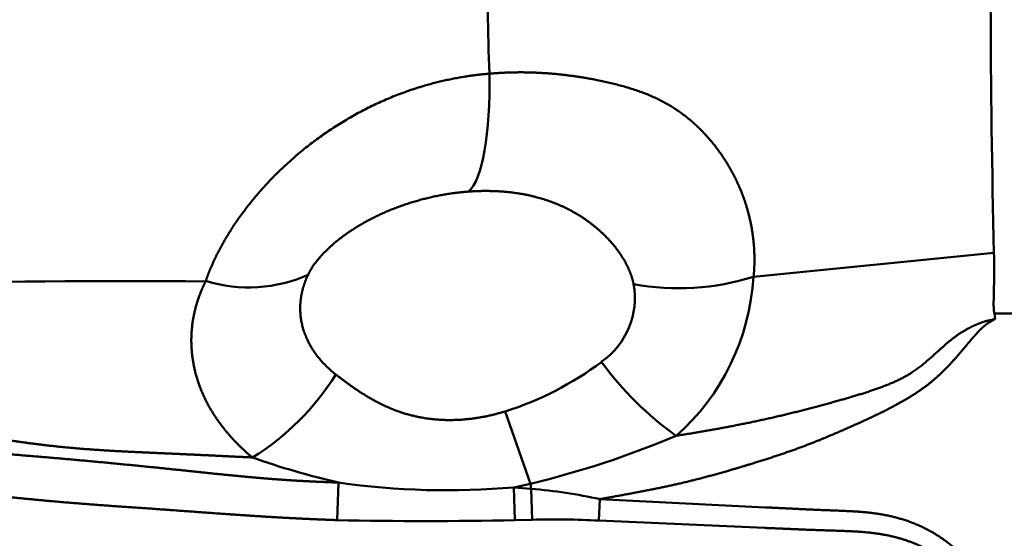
# Model space of a CAD drawing. Header units: inches. Extents: x -1.03 to 0.94, y -1.7 to 1.17.
# Tile 7 of 23: x -0.0741 to -0.009, y -0.0367 to -0.0024. Entities that reach past the tile are written whole.
import ezdxf

# ---------------------------------------------------------------- set-up
doc = ezdxf.new("R2010")
doc.units = ezdxf.units.IN
doc.header["$LTSCALE"] = 0.03937
doc.header["$MEASUREMENT"] = 0
doc.header["$PDMODE"] = 1
doc.layers.get('DEFPOINTS').update_dxf_attribs({"linetype": 'CONTINUOUS', "lineweight": 25})
doc.layers.add('1', color=4, linetype='CONTINUOUS', lineweight=50)
doc.layers.add('2', color=7, linetype='CONTINUOUS', lineweight=25)
doc.styles.add('INCH_STANDARD', font='Monos.ttf')
doc.dimstyles.new('INCH_STANDARD', dxfattribs={"dimtxt": 0.137795, "dimasz": 0.1, "dimexe": 0.06, "dimexo": 0.06, "dimgap": 0.024, "dimtad": 1, "dimdec": 3, "dimzin": 4, "dimdsep": 46, "dimtxsty": 'INCH_STANDARD', "dimcen": 0, "dimclrd": 256, "dimclre": 256, "dimclrt": 256, "dimadec": 1, "dimazin": 0, "dimtfac": 1, "dimtdec": 3, "dimtmove": 0, "dimatfit": 3, "dimfxl": 1, "dimtolj": 1, "dimlwd": -1, "dimlwe": -1, "dimarcsym": 0})

# ---------------------------------------------------------------- blocks, each defined once
blk = doc.blocks.new('*D2')
at = {"layer": '2'}
for p, q in [((0.1746386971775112, 0.1588191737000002), (0.1746386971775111, 0.2588191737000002)), ((0.0397546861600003, 0.0588191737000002), (0.2346386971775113, 0.0588191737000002)), ((0.1746386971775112, 0.0588191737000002), (0.1746386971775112, -0.0589232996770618)), ((0.0402962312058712, -0.0589232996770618), (0.2346386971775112, -0.0589232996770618)), ((0.1746386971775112, -0.1589232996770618), (0.1746386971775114, -0.8192728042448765))]:
    blk.add_line(p, q, dxfattribs=at)
for points in [[(0.1579720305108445, 0.1588191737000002), (0.1913053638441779, 0.1588191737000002), (0.1746386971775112, 0.0588191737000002)], [(0.1579720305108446, -0.1589232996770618), (0.1913053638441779, -0.1589232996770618), (0.1746386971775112, -0.0589232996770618)]]:
    blk.add_solid(points, dxfattribs=at)
at = {"layer": 'DEFPOINTS', "color": 0}
for p in [(-0.0202453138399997, 0.0588191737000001), (-0.0197037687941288, -0.0589232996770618), (0.1746386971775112, -0.0589232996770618)]:
    blk.add_point(p, dxfattribs=at)
at = {"layer": '2', "insert": (0.0793203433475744, -0.539098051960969), "char_height": 0.137795, "attachment_point": 5, "rotation": 90, "style": 'INCH_STANDARD'}
blk.add_mtext('\\A1;.118"', dxfattribs=at)

msp = doc.modelspace()

# ---------------------------------------------------------------- linework, layer by layer
at = {"layer": '1', "ltscale": 0.010136}
msp.add_line((-0.0097094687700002, -0.0178561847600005), (-0.0255931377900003, -0.0194377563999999), dxfattribs=at)
at = {"layer": '1', "ltscale": 0.000827}
msp.add_line((-0.0083664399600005, -0.0218444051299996), (-0.0096691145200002, -0.0218560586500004), dxfattribs=at)
at = {"layer": '1', "ltscale": 0.000225}
msp.add_line((-0.0096691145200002, -0.0218560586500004), (-0.0096194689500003, -0.02220723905), dxfattribs=at)
at = {"layer": '1', "ltscale": 0.003217}
msp.add_line((-0.0403311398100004, -0.0331025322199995), (-0.0420000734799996, -0.0283189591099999), dxfattribs=at)
at = {"layer": '1', "ltscale": 0.001576}
msp.add_line((-0.0531217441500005, -0.0355003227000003), (-0.0530194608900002, -0.0330200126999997), dxfattribs=at)
at = {"layer": '1', "ltscale": 0.000721}
msp.add_line((-0.0414414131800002, -0.0333391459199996), (-0.0403311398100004, -0.0331025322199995), dxfattribs=at)
at = {"layer": '1', "ltscale": 0.000212}
msp.add_line((-0.0402835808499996, -0.0334322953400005), (-0.0403311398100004, -0.0331024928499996), dxfattribs=at)
at = {"layer": '1', "ltscale": 0.000738}
msp.add_line((-0.0402835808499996, -0.0334322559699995), (-0.0414414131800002, -0.0333391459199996), dxfattribs=at)
at = {"layer": '1', "ltscale": 0.001376}
msp.add_line((-0.0413719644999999, -0.0355045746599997), (-0.0414414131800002, -0.0333391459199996), dxfattribs=at)
at = {"layer": '1', "ltscale": 0.001298}
msp.add_line((-0.0402175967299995, -0.03547520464), (-0.0402835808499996, -0.0334322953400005), dxfattribs=at)
at = {"layer": '1', "ltscale": 0.000899}
msp.add_line((-0.0358099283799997, -0.0355315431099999), (-0.0357427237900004, -0.0341170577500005), dxfattribs=at)
at = {"layer": '1', "ltscale": 0.006945}
msp.add_line((-0.0357427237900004, -0.0341170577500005), (-0.0248192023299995, -0.0346582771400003), dxfattribs=at)
at = {"layer": '1', "ltscale": 0.000733}
msp.add_line((-0.0402175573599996, -0.03547520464), (-0.0413719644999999, -0.0355045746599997), dxfattribs=at)
at = {"layer": '1', "ltscale": 0.006946}
msp.add_line((-0.0358099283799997, -0.0355315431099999), (-0.0248825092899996, -0.0360169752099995), dxfattribs=at)
at = {"layer": '1'}
for centre, radius, start, end in [((0.7614648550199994, 0.0005425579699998), 0.77139463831, 178.9303009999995, 181.3667070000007), ((0.1864176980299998, 0.0022972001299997), 0.22961749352, 177.9480279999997, 182.0742409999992), ((-0.0589505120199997, -0.0106074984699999), 0.00952521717, 252.6363980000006, 294.5484809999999), ((-0.0305393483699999, -0.0037762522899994), 0.0164149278, 259.5035450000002, 287.5271439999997), ((-0.0408144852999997, -0.0185369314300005), 0.01523752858, 311.5482010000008, 356.6132169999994), ((-0.0674279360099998, -0.7097238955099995), 0.6900109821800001, 89.5329070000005, 93.06363700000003), ((-0.0385868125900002, -0.0208260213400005), 0.00514435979, 304.7088570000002, 10.34292500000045), ((-0.0484459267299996, -0.0079573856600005), 0.02135956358, 287.5661630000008, 306.7941690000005), ((-0.0175394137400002, -0.0116841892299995), 0.02251349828, 216.4502949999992, 234.1593229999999), ((-0.0676756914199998, -0.0168807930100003), 0.01703803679, 301.7368480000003, 328.1277250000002), ((-0.05499134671, 0.0275949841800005), 0.06244015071, 283.5785459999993, 292.8779929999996), ((-0.0412942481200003, 0.0177900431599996), 0.05214796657, 250.4825560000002, 257.0055679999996), ((-0.0458502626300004, 0.0169664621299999), 0.05049891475, 261.8381579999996, 275.0086759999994), ((-0.0433128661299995, -0.0690684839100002), 0.03576335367, 77.77908100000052, 85.14123300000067), ((-0.0473176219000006, 0.2279345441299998), 0.26350356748, 268.7378390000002, 271.2929180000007), ((-0.0387498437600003, -0.09383835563), 0.05838126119, 87.1135140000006, 91.44058199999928)]:
    msp.add_arc(centre, radius, start, end, dxfattribs=at)
msp.add_ellipse((-0.0454801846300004, -0.0043816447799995), major_axis=(0.0006399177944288, -0.0096046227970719), ratio=0.244875, start_param=0.1803697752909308, end_param=1.383753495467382, dxfattribs=at)
for points, knots in [([(-0.0618027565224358, -0.0197293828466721), (-0.0616697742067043, -0.0193437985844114), (-0.0615229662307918, -0.0189533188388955), (-0.0613511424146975, -0.0185670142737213), (-0.0600055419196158, -0.0157268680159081), (-0.0578460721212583, -0.012955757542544), (-0.0555803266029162, -0.0108533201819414), (-0.0521817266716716, -0.008578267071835), (-0.0484530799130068, -0.007128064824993), (-0.0474943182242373, -0.0068167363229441), (-0.0460362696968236, -0.006434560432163), (-0.0445537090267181, -0.0061810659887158), (-0.04405652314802, -0.0061111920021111), (-0.0435527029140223, -0.0060548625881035), (-0.0430502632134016, -0.0060137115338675)], [0, 0, 0, 0, 0, 0, 0.1042326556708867, 0.1042326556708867, 0.1042326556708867, 0.763008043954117, 0.763008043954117, 0.763008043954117, 0.9844161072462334, 0.9844161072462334, 0.9844161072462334, 1.096239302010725, 1.096239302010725, 1.096239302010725, 1.096239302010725, 1.096239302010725, 1.096239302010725]), ([(-0.0430502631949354, -0.0060137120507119), (-0.0429844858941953, -0.0060082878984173), (-0.0429168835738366, -0.0060028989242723), (-0.0428421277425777, -0.0059971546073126), (-0.0427095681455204, -0.0059873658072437), (-0.0425800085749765, -0.0059785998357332), (-0.042513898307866, -0.0059743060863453), (-0.0405202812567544, -0.0058513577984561), (-0.0385237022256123, -0.0059203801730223), (-0.0363422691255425, -0.0062690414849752), (-0.0332831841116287, -0.0068915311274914), (-0.0306527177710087, -0.0083048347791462), (-0.0298200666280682, -0.0089572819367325), (-0.0279751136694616, -0.0107207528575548), (-0.0266629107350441, -0.0128922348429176), (-0.0260808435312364, -0.0142849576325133), (-0.0256142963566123, -0.016182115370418), (-0.0255283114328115, -0.0180900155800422), (-0.0255231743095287, -0.0185398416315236), (-0.0255510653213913, -0.0189923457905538), (-0.0255930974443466, -0.0194377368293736)], [0, 0, 0, 0, 0, 0, 0.0145175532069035, 0.0145175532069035, 0.0145175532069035, 0.0290351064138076, 0.0290351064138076, 0.0290351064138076, 0.4565945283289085, 0.4565945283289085, 0.4565945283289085, 0.6884190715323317, 0.6884190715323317, 0.6884190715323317, 1.03121443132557, 1.03121443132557, 1.03121443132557, 1.137865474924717, 1.137865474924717, 1.137865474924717, 1.137865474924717, 1.137865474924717, 1.137865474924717]), ([(-0.0550069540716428, -0.0192414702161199), (-0.054933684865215, -0.0190938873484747), (-0.054852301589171, -0.0189499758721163), (-0.0547567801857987, -0.0187969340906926), (-0.0538043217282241, -0.017417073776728), (-0.0520750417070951, -0.0160424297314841), (-0.0501630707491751, -0.015027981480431), (-0.0477414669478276, -0.0142252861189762), (-0.0452728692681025, -0.0138825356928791), (-0.0449839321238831, -0.0138490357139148), (-0.0447094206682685, -0.0138227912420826), (-0.0444287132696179, -0.01380235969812)], [0, 0, 0, 0, 0, 0, 0.0927918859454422, 0.0927918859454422, 0.0927918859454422, 0.8588290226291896, 0.8588290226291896, 0.8588290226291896, 0.9576293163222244, 0.9576293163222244, 0.9576293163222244, 0.9576293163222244, 0.9576293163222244, 0.9576293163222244]), ([(-0.044428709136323, -0.0138023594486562), (-0.0443932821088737, -0.0137997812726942), (-0.0443566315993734, -0.0137972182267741), (-0.0443140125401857, -0.0137943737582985), (-0.0442417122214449, -0.0137897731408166), (-0.0441702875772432, -0.0137856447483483), (-0.0441337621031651, -0.0137836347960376), (-0.0438794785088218, -0.0137704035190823), (-0.0436192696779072, -0.0137621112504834), (-0.043394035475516, -0.0137590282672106), (-0.0422568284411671, -0.0137645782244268), (-0.0411192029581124, -0.0138779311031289), (-0.0402877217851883, -0.0140372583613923), (-0.0389356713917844, -0.0144181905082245), (-0.0376152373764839, -0.0150593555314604), (-0.037094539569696, -0.0153616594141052), (-0.03588693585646, -0.0161893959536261), (-0.0349127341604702, -0.0171678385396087), (-0.0344298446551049, -0.0177864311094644), (-0.0340036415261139, -0.0185044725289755), (-0.0337330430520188, -0.0191860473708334), (-0.0336988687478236, -0.019278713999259), (-0.0336364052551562, -0.019462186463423), (-0.0335857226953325, -0.0196413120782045), (-0.033562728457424, -0.0197326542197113), (-0.0335437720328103, -0.0198169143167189), (-0.0335271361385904, -0.0199026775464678)], [0, 0, 0, 0, 0, 0, 0.0126788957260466, 0.0126788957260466, 0.0126788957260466, 0.0253577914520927, 0.0253577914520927, 0.0253577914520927, 0.1014269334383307, 0.1014269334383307, 0.1014269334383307, 0.4074503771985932, 0.4074503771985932, 0.4074503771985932, 0.6116037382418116, 0.6116037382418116, 0.6116037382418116, 0.9132488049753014, 0.9132488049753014, 0.9132488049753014, 0.9611686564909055, 0.9611686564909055, 0.9611686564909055, 1.009088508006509, 1.009088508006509, 1.009088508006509, 1.009088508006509, 1.009088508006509, 1.009088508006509]), ([(-0.009669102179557, -0.0218560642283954), (-0.0096958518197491, -0.0217811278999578), (-0.0097223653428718, -0.0217060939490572), (-0.0097165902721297, -0.0216209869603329), (-0.0097484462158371, -0.0211424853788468), (-0.0097118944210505, -0.0206581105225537), (-0.009712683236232, -0.0202591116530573), (-0.0096947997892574, -0.0195378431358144), (-0.0096906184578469, -0.0188163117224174), (-0.0096925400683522, -0.0184960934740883), (-0.0096985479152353, -0.018176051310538), (-0.0097094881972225, -0.0178561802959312)], [0, 0, 0, 0, 0, 0, 0.0222847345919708, 0.0222847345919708, 0.0222847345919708, 0.1335959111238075, 0.1335959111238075, 0.1335959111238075, 0.2224059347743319, 0.2224059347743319, 0.2224059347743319, 0.2224059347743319, 0.2224059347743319, 0.2224059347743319]), ([(-0.0532035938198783, -0.0258791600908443), (-0.054009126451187, -0.0252519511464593), (-0.054669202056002, -0.0245201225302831), (-0.0551567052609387, -0.0237036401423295), (-0.0555797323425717, -0.022439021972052), (-0.0555674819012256, -0.021146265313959), (-0.0555160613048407, -0.0207183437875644), (-0.0553860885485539, -0.0201596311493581), (-0.0551827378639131, -0.01962578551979), (-0.0551274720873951, -0.0194942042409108), (-0.0550694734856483, -0.0193673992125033), (-0.0550069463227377, -0.019241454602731)], [0, 0, 0, 0, 0, 0, 0.379169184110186, 0.379169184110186, 0.379169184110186, 0.566862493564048, 0.566862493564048, 0.566862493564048, 0.6284453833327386, 0.6284453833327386, 0.6284453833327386, 0.6284453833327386, 0.6284453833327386, 0.6284453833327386]), ([(-0.0587175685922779, -0.0313643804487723), (-0.0598485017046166, -0.0304248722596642), (-0.0608220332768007, -0.0293657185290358), (-0.0616370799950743, -0.0281785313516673), (-0.0626105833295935, -0.0259979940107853), (-0.0628356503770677, -0.0237320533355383), (-0.0627890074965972, -0.0227299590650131), (-0.0625508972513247, -0.0215355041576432), (-0.0621062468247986, -0.0203873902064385), (-0.0620110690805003, -0.0201676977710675), (-0.0619111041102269, -0.0199471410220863), (-0.0618027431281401, -0.0197293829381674)], [0, 0, 0, 0, 0, 0, 0.3464741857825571, 0.3464741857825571, 0.3464741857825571, 0.6166899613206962, 0.6166899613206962, 0.6166899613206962, 0.6816621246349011, 0.6816621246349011, 0.6816621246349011, 0.6816621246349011, 0.6816621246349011, 0.6816621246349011]), ([(-0.104305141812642, -0.0207082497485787), (-0.1034898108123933, -0.0211551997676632), (-0.1026715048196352, -0.0215839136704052), (-0.101848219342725, -0.0219975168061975), (-0.1001929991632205, -0.0227956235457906), (-0.0985136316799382, -0.023544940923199), (-0.0976657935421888, -0.0239109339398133), (-0.095447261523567, -0.0248330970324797), (-0.0931898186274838, -0.0256677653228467), (-0.0917627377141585, -0.0261576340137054), (-0.0902115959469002, -0.0266598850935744), (-0.088655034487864, -0.0271170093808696), (-0.0885546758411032, -0.0271462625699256), (-0.0863302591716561, -0.0277902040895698), (-0.083994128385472, -0.0283808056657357), (-0.0823089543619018, -0.0287965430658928), (-0.0782316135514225, -0.02968946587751), (-0.074141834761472, -0.0303622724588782), (-0.0722565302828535, -0.0306143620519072), (-0.0694339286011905, -0.0308597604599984), (-0.0665388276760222, -0.0310036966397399), (-0.065568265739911, -0.0310453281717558), (-0.0636113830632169, -0.0311295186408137), (-0.061659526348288, -0.0312210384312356), (-0.0606809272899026, -0.0312686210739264), (-0.0597006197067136, -0.0313165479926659), (-0.0587175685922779, -0.0313643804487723)], [0, 0, 0, 0, 0, 0, 0.2475649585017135, 0.2475649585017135, 0.2475649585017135, 0.494442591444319, 0.494442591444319, 0.494442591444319, 0.8958248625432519, 0.8958248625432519, 0.8958248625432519, 0.9267709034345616, 0.9267709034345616, 0.9267709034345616, 1.511128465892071, 1.511128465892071, 1.511128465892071, 2.009104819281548, 2.009104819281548, 2.009104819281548, 2.258550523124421, 2.258550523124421, 2.258550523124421, 2.509628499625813, 2.509628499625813, 2.509628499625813, 2.509628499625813, 2.509628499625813, 2.509628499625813]), ([(-0.0357427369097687, -0.0341170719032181), (-0.0345694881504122, -0.03390016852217), (-0.0333824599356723, -0.0336884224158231), (-0.0321845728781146, -0.0334684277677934), (-0.0298545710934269, -0.0329689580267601), (-0.0275754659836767, -0.0323431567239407), (-0.0261802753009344, -0.0319285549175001), (-0.0238973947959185, -0.0312262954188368), (-0.0216613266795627, -0.0304137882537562), (-0.0208291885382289, -0.0300537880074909), (-0.018708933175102, -0.0291482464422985), (-0.0166013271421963, -0.0281476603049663), (-0.0153825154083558, -0.0275388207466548), (-0.013920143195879, -0.0265358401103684), (-0.0126986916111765, -0.0253178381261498), (-0.0123061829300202, -0.0248839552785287), (-0.0117539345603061, -0.0242307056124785), (-0.0112208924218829, -0.0235952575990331), (-0.0110483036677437, -0.0233926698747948), (-0.0107874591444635, -0.0230974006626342), (-0.0105076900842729, -0.0228223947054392), (-0.0104114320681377, -0.022733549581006), (-0.0102615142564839, -0.0226054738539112), (-0.0100995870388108, -0.0224910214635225), (-0.010043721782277, -0.0224503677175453), (-0.0099305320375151, -0.0223935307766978), (-0.009807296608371, -0.0223293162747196), (-0.0097424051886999, -0.0222800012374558), (-0.0096808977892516, -0.0222435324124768), (-0.0096194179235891, -0.0222071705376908)], [0, 0, 0, 0, 0, 0, 0.3064557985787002, 0.3064557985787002, 0.3064557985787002, 0.5963508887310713, 0.5963508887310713, 0.5963508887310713, 0.9172665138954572, 0.9172665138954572, 0.9172665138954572, 1.208856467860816, 1.208856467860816, 1.208856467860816, 1.362307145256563, 1.362307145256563, 1.362307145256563, 1.436033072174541, 1.436033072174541, 1.436033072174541, 1.472932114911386, 1.472932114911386, 1.472932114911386, 1.491387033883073, 1.491387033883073, 1.491387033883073, 1.509841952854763, 1.509841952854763, 1.509841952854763, 1.509841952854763, 1.509841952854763, 1.509841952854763]), ([(-0.0307180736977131, -0.0299295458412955), (-0.0293684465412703, -0.0297314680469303), (-0.0280326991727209, -0.0294940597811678), (-0.0266698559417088, -0.0292352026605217), (-0.0239949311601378, -0.0286878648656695), (-0.0213537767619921, -0.0279972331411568), (-0.0200219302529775, -0.0276253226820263), (-0.0177757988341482, -0.0270259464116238), (-0.0156847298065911, -0.0261436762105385), (-0.015039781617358, -0.0257976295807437), (-0.0140279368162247, -0.0249193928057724), (-0.0130044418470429, -0.0239769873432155), (-0.0126613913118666, -0.0236735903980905), (-0.0120375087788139, -0.0231917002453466), (-0.0113307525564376, -0.0227904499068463), (-0.0110289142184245, -0.0226461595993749), (-0.010645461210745, -0.0224814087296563), (-0.0102505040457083, -0.0223626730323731), (-0.0101713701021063, -0.0223413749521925), (-0.0100123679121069, -0.0223032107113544), (-0.0098499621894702, -0.022284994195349), (-0.0097761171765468, -0.0222479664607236), (-0.009697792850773, -0.0222275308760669), (-0.0096194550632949, -0.0222072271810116)], [0, 0, 0, 0, 0, 0, 0.3660729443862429, 0.3660729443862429, 0.3660729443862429, 0.7321694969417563, 0.7321694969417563, 0.7321694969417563, 0.9857870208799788, 0.9857870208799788, 0.9857870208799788, 1.107442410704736, 1.107442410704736, 1.107442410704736, 1.190247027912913, 1.190247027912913, 1.190247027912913, 1.210794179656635, 1.210794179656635, 1.210794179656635, 1.23134133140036, 1.23134133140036, 1.23134133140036, 1.23134133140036, 1.23134133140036, 1.23134133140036]), ([(-0.0532035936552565, -0.0258791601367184), (-0.0526495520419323, -0.0263105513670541), (-0.0520851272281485, -0.0267324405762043), (-0.0514955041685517, -0.027135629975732), (-0.0495826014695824, -0.028277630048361), (-0.0474205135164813, -0.0289476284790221), (-0.0458177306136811, -0.0290652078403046), (-0.0440440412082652, -0.0288843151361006), (-0.0423526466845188, -0.0284238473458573), (-0.0422227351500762, -0.0283867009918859), (-0.0421097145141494, -0.0283529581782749), (-0.0420000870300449, -0.0283189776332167)], [0, 0, 0, 0, 0, 0, 0.2909200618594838, 0.2909200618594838, 0.2909200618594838, 0.9290513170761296, 0.9290513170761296, 0.9290513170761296, 0.9780465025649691, 0.9780465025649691, 0.9780465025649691, 0.9780465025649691, 0.9780465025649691, 0.9780465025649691]), ([(-0.0248192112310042, -0.0346582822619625), (-0.0240027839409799, -0.0346975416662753), (-0.0231858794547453, -0.0347379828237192), (-0.0223646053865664, -0.0347821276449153), (-0.0207466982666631, -0.0348532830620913), (-0.0191341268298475, -0.0349093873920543), (-0.0183620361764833, -0.0349356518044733), (-0.0162144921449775, -0.035184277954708), (-0.0141400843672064, -0.0359443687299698), (-0.0129031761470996, -0.0366759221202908), (-0.0110737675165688, -0.0383739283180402), (-0.0098903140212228, -0.0405127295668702), (-0.009539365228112, -0.0415900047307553), (-0.0092854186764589, -0.0432375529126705), (-0.0094014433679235, -0.0448829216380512), (-0.009479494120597, -0.0454284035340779), (-0.0097004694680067, -0.0464418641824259), (-0.0100533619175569, -0.0474147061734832), (-0.01024819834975, -0.0478635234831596), (-0.010683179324, -0.0487266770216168), (-0.0111533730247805, -0.0495457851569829), (-0.0113850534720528, -0.0499535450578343), (-0.0120723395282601, -0.0511572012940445), (-0.0127993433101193, -0.0523491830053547), (-0.0133893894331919, -0.0532333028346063), (-0.0144704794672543, -0.0547985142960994), (-0.015736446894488, -0.0562397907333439), (-0.0165405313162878, -0.057017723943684), (-0.0177108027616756, -0.0577972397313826), (-0.0190252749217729, -0.0581773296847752), (-0.0193910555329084, -0.0582482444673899), (-0.020117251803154, -0.0583354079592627), (-0.0208432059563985, -0.0583550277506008), (-0.0212047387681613, -0.0583564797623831), (-0.0225356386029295, -0.0583451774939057), (-0.0238803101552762, -0.0582809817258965), (-0.0248498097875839, -0.0582318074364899), (-0.0267897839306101, -0.0581311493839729), (-0.0287283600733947, -0.0580381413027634), (-0.029697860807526, -0.0579959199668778), (-0.0333319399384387, -0.0578486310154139), (-0.0369636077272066, -0.0577120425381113), (-0.0406962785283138, -0.0575009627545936), (-0.0453900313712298, -0.0572824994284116), (-0.0500733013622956, -0.0570849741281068), (-0.0521136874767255, -0.0569980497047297), (-0.0543821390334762, -0.0568711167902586), (-0.0566417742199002, -0.0567461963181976), (-0.0568679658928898, -0.0567337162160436), (-0.0573103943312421, -0.0567096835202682), (-0.0577985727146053, -0.0566835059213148), (-0.0580255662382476, -0.0566712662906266), (-0.0593780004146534, -0.0565967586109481), (-0.0607250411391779, -0.0565122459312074), (-0.0618407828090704, -0.0564277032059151), (-0.0633995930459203, -0.0563261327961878), (-0.0649643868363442, -0.056250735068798), (-0.065408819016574, -0.056231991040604), (-0.066304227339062, -0.0561958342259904), (-0.0672109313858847, -0.0561636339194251), (-0.0676425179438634, -0.0561507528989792), (-0.0685699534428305, -0.0561292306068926), (-0.0694641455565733, -0.0561158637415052), (-0.069917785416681, -0.0561084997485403), (-0.071955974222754, -0.0560635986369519), (-0.0739984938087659, -0.0559576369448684), (-0.0755789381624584, -0.0558145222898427), (-0.0773841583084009, -0.0557048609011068), (-0.079191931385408, -0.055620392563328), (-0.0794042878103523, -0.0556107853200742), (-0.0798868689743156, -0.0555892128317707), (-0.0803045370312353, -0.0555705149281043), (-0.0803452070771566, -0.0555686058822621), (-0.0807711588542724, -0.0555486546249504), (-0.0812478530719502, -0.0555260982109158), (-0.0814632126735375, -0.0555158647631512), (-0.0830521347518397, -0.0554412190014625), (-0.0846406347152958, -0.0553730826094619), (-0.0860047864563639, -0.0553284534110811), (-0.0875966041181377, -0.0552609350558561), (-0.0891875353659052, -0.0551816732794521), (-0.0894015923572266, -0.0551708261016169), (-0.0898895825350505, -0.0551456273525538), (-0.0902943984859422, -0.0551244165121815), (-0.0904531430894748, -0.0551161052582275), (-0.0918165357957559, -0.0550440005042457), (-0.0931802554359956, -0.0549674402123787), (-0.0943159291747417, -0.0548979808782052), (-0.0956781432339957, -0.0548148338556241), (-0.0970399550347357, -0.0547490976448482), (-0.0972704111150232, -0.0547386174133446), (-0.0977172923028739, -0.0547194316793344), (-0.0981784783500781, -0.0547030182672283), (-0.0984706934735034, -0.0546938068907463), (-0.0989245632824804, -0.0546824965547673), (-0.099379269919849, -0.0546741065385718), (-0.0996067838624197, -0.0546701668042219), (-0.1010490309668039, -0.054644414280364), (-0.1024947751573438, -0.0546038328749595), (-0.1037092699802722, -0.0545230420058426), (-0.1061316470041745, -0.0543571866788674), (-0.1085519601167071, -0.0542658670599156), (-0.1097600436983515, -0.0542598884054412), (-0.111861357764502, -0.0543090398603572), (-0.1139707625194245, -0.0540695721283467), (-0.114829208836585, -0.0538764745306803), (-0.1163157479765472, -0.0531661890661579), (-0.1175359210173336, -0.0520924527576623), (-0.1180341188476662, -0.0515664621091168), (-0.1189236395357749, -0.050486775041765), (-0.1196837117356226, -0.0493228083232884), (-0.1200294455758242, -0.0487442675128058), (-0.1206918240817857, -0.0475742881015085), (-0.1212915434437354, -0.0463695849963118), (-0.1215708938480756, -0.04575493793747), (-0.1222131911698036, -0.0443098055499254), (-0.1228260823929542, -0.0428394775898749), (-0.1230846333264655, -0.0420671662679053), (-0.1236151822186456, -0.039234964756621), (-0.1231839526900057, -0.0363373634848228), (-0.1224984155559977, -0.0345256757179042), (-0.1207132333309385, -0.0319046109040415), (-0.118121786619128, -0.0301494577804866), (-0.1170286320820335, -0.0296255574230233), (-0.1149047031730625, -0.029014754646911), (-0.1127177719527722, -0.0289212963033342), (-0.1116634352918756, -0.0289604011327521), (-0.1097055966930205, -0.0290760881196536), (-0.1077667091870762, -0.0292203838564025), (-0.1067907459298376, -0.0292811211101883), (-0.1049311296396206, -0.0293746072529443), (-0.1030675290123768, -0.0294408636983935), (-0.1021816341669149, -0.0294691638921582), (-0.1011178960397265, -0.0295056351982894), (-0.1000550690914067, -0.0295417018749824), (-0.0999015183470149, -0.0295468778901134), (-0.0995825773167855, -0.0295575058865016), (-0.0992203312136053, -0.0295696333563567), (-0.0990428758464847, -0.0295756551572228), (-0.0986879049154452, -0.0295879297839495), (-0.098332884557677, -0.0296006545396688), (-0.098154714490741, -0.0296071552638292), (-0.0979796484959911, -0.0296136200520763), (-0.0978042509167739, -0.0296201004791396)], [0, 0, 0, 0, 0, 0, 0.2063969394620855, 0.2063969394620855, 0.2063969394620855, 0.4157382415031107, 0.4157382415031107, 0.4157382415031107, 0.742444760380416, 0.742444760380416, 0.742444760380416, 1.013225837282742, 1.013225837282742, 1.013225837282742, 1.148097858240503, 1.148097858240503, 1.148097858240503, 1.268430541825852, 1.268430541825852, 1.268430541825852, 1.388763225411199, 1.388763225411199, 1.388763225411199, 1.621876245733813, 1.621876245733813, 1.621876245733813, 1.870625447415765, 1.870625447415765, 1.870625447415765, 1.962960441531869, 1.962960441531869, 1.962960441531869, 2.055295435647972, 2.055295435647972, 2.055295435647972, 2.300579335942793, 2.300579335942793, 2.300579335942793, 2.545863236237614, 2.545863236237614, 2.545863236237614, 3.219937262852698, 3.219937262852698, 3.219937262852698, 3.740855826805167, 3.740855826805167, 3.740855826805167, 3.798736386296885, 3.798736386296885, 3.798736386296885, 3.856618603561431, 3.856618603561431, 3.856618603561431, 4.146022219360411, 4.146022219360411, 4.146022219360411, 4.261229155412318, 4.261229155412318, 4.261229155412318, 4.376436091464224, 4.376436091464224, 4.376436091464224, 4.491643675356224, 4.491643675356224, 4.491643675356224, 4.894910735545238, 4.894910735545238, 4.894910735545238, 4.952540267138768, 4.952540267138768, 4.952540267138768, 5.010253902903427, 5.010253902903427, 5.010253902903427, 5.067967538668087, 5.067967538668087, 5.067967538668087, 5.415276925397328, 5.415276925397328, 5.415276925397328, 5.473181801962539, 5.473181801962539, 5.473181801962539, 5.531086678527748, 5.531086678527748, 5.531086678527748, 5.820507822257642, 5.820507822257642, 5.820507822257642, 5.878394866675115, 5.878394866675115, 5.878394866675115, 5.936290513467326, 5.936290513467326, 5.936290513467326, 5.994186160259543, 5.994186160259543, 5.994186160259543, 6.303091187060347, 6.303091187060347, 6.303091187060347, 6.611996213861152, 6.611996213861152, 6.611996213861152, 6.835449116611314, 6.835449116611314, 6.835449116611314, 7.016136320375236, 7.016136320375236, 7.016136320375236, 7.187349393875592, 7.187349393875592, 7.187349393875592, 7.358562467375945, 7.358562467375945, 7.358562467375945, 7.59379918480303, 7.59379918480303, 7.59379918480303, 8.069293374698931, 8.069293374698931, 8.069293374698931, 8.363083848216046, 8.363083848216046, 8.363083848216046, 8.609057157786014, 8.609057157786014, 8.609057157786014, 8.858669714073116, 8.858669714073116, 8.858669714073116, 9.084315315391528, 9.084315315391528, 9.084315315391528, 9.129449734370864, 9.129449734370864, 9.129449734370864, 9.17457867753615, 9.17457867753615, 9.17457867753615, 9.21970762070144, 9.21970762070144, 9.21970762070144, 9.21970762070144, 9.21970762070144, 9.21970762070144]), ([(-0.0248825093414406, -0.0360169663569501), (-0.0240692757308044, -0.0360501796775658), (-0.0232557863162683, -0.0360844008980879), (-0.0224382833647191, -0.0361217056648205), (-0.0208064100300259, -0.036182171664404), (-0.0192015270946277, -0.0362304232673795), (-0.0184532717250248, -0.0362526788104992), (-0.0166129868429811, -0.0364406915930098), (-0.0148677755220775, -0.0369860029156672), (-0.013870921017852, -0.0374599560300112), (-0.0121630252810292, -0.0386366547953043), (-0.0109877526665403, -0.0403574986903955), (-0.0105812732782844, -0.0412758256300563), (-0.0102402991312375, -0.0427747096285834), (-0.0102631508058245, -0.044308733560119), (-0.010308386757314, -0.0448169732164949), (-0.0104648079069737, -0.0457755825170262), (-0.010752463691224, -0.0467036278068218), (-0.0109190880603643, -0.0471387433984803), (-0.011306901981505, -0.0479820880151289), (-0.0117520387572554, -0.0488215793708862), (-0.0119725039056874, -0.0492511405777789), (-0.0126350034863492, -0.0505297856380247), (-0.0133309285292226, -0.0517783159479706), (-0.0138274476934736, -0.0525958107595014), (-0.0148541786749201, -0.0542556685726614), (-0.0160452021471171, -0.0557788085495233), (-0.0168166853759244, -0.0566353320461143), (-0.0180018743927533, -0.0575169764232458), (-0.0193875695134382, -0.0578873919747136), (-0.0198497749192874, -0.0579452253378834), (-0.0211430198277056, -0.0580212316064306), (-0.0224664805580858, -0.0579682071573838), (-0.0231964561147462, -0.0579433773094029), (-0.0248823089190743, -0.0578598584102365), (-0.0265673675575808, -0.0577693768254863), (-0.0273968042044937, -0.05772664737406), (-0.0312010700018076, -0.0575425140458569), (-0.0350046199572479, -0.0574071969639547), (-0.0354482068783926, -0.057388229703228), (-0.0410912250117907, -0.0570928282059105), (-0.0467181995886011, -0.0568331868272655), (-0.0507965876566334, -0.0566845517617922), (-0.0536912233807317, -0.0565234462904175), (-0.056576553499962, -0.056362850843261), (-0.056805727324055, -0.0563501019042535), (-0.0572447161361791, -0.0563260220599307), (-0.0577299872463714, -0.0562997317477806), (-0.0579616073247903, -0.0562871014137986), (-0.0593095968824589, -0.0562120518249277), (-0.0606505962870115, -0.0561269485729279), (-0.0617628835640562, -0.0560416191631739), (-0.063322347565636, -0.0559379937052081), (-0.0648882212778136, -0.0558605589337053), (-0.0653358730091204, -0.0558410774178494), (-0.0662294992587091, -0.0558043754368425), (-0.0671406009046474, -0.0557711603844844), (-0.0675737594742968, -0.0557577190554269), (-0.0689662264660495, -0.0557237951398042), (-0.0703000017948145, -0.055708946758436), (-0.0712101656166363, -0.0556856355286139), (-0.0732450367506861, -0.0555955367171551), (-0.0752808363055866, -0.0554534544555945), (-0.0764132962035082, -0.0553689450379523), (-0.0777756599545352, -0.0552912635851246), (-0.0791371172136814, -0.0552279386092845), (-0.0793600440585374, -0.0552178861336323), (-0.079825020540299, -0.0551972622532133), (-0.0802700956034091, -0.0551774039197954), (-0.0803101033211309, -0.0551755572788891), (-0.0807174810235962, -0.0551565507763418), (-0.0812108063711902, -0.0551333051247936), (-0.0814218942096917, -0.0551232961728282), (-0.0830138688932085, -0.0550487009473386), (-0.0846070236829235, -0.0549803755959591), (-0.0859722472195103, -0.05493570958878), (-0.0875627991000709, -0.0548680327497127), (-0.0891533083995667, -0.0547885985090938), (-0.0893677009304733, -0.0547777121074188), (-0.0898534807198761, -0.054752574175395), (-0.0902645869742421, -0.0547310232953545), (-0.0904192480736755, -0.0547229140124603), (-0.0920101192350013, -0.0546387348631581), (-0.0936006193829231, -0.0545486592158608), (-0.0949665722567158, -0.0544623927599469), (-0.0965550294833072, -0.054366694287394), (-0.0981515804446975, -0.0543094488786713), (-0.0984489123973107, -0.0543000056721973), (-0.0998178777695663, -0.0542654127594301), (-0.1011806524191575, -0.0542581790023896), (-0.1023152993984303, -0.0542098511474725), (-0.1043570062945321, -0.0540850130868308), (-0.1064041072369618, -0.0539601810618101), (-0.1073161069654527, -0.0539156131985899), (-0.1091421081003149, -0.0538718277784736), (-0.1109636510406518, -0.0538694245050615), (-0.1118705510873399, -0.0538684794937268), (-0.1132591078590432, -0.0538005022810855), (-0.1145756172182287, -0.0534515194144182), (-0.115018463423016, -0.053283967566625), (-0.1160465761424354, -0.0527504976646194), (-0.116920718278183, -0.0519788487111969), (-0.1173902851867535, -0.0514604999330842), (-0.1184009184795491, -0.0501818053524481), (-0.1192276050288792, -0.0487671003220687), (-0.1196971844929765, -0.0478503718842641), (-0.1203144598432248, -0.0465723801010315), (-0.1208636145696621, -0.0452613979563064), (-0.1210403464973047, -0.0448142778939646), (-0.1213919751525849, -0.0439138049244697), (-0.1217336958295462, -0.043021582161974), (-0.1218991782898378, -0.0425836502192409), (-0.1223673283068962, -0.041065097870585), (-0.1225243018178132, -0.0394782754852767), (-0.1224599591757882, -0.0382938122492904), (-0.1219158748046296, -0.0354756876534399), (-0.1203908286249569, -0.0330155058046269), (-0.1191091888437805, -0.0317320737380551), (-0.1167606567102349, -0.0303361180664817), (-0.1140846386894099, -0.0298808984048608), (-0.1131375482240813, -0.0298473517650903), (-0.1111743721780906, -0.0298872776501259), (-0.109189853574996, -0.0300360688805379), (-0.1081974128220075, -0.0301079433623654), (-0.1061477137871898, -0.0302347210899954), (-0.1040969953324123, -0.0303212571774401), (-0.1030421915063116, -0.0303559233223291), (-0.1017781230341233, -0.0303982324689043), (-0.1005134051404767, -0.0304392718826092), (-0.1002885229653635, -0.0304465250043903), (-0.0999012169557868, -0.0304588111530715), (-0.099523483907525, -0.0304704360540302), (-0.0992997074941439, -0.030477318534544), (-0.098878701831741, -0.0304905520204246), (-0.098457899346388, -0.0305044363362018), (-0.0982459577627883, -0.0305116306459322), (-0.0980383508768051, -0.0305188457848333), (-0.0978301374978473, -0.0305261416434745)], [0, 0, 0, 0, 0, 0, 0.2061870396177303, 0.2061870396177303, 0.2061870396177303, 0.4149241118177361, 0.4149241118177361, 0.4149241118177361, 0.696806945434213, 0.696806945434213, 0.696806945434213, 0.9696393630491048, 0.9696393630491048, 0.9696393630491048, 1.104226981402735, 1.104226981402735, 1.104226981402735, 1.227089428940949, 1.227089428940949, 1.227089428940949, 1.349951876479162, 1.349951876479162, 1.349951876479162, 1.595566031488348, 1.595566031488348, 1.595566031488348, 1.851142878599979, 1.851142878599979, 1.851142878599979, 1.972105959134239, 1.972105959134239, 1.972105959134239, 2.188446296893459, 2.188446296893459, 2.188446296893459, 2.398162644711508, 2.398162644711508, 2.398162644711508, 3.150116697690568, 3.150116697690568, 3.150116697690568, 3.831142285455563, 3.831142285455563, 3.831142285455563, 3.889070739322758, 3.889070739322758, 3.889070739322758, 3.947001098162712, 3.947001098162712, 3.947001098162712, 4.235596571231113, 4.235596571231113, 4.235596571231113, 4.350930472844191, 4.350930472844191, 4.350930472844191, 4.466264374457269, 4.466264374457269, 4.466264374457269, 4.696931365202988, 4.696931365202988, 4.696931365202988, 4.985548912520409, 4.985548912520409, 4.985548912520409, 5.043500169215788, 5.043500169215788, 5.043500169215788, 5.101535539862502, 5.101535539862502, 5.101535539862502, 5.159570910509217, 5.159570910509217, 5.159570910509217, 5.507149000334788, 5.507149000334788, 5.507149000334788, 5.565095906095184, 5.565095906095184, 5.565095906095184, 5.623042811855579, 5.623042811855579, 5.623042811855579, 5.970570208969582, 5.970570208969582, 5.970570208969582, 6.028492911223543, 6.028492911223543, 6.028492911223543, 6.318049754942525, 6.318049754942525, 6.318049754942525, 6.549684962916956, 6.549684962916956, 6.549684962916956, 6.781320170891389, 6.781320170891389, 6.781320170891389, 6.903129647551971, 6.903129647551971, 6.903129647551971, 7.083401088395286, 7.083401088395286, 7.083401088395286, 7.327489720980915, 7.327489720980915, 7.327489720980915, 7.451696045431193, 7.451696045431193, 7.451696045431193, 7.57590236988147, 7.57590236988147, 7.57590236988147, 7.873827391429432, 7.873827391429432, 7.873827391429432, 8.330761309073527, 8.330761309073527, 8.330761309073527, 8.585152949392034, 8.585152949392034, 8.585152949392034, 8.83769528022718, 8.83769528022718, 8.83769528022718, 9.105849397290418, 9.105849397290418, 9.105849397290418, 9.159481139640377, 9.159481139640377, 9.159481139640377, 9.213113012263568, 9.213113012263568, 9.213113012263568, 9.266744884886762, 9.266744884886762, 9.266744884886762, 9.266744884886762, 9.266744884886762, 9.266744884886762]), ([(-0.0530194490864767, -0.033020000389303), (-0.0535818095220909, -0.033001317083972), (-0.054144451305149, -0.0329798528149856), (-0.0547072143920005, -0.0329550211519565), (-0.0553824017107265, -0.032920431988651), (-0.0560570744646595, -0.0328795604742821), (-0.0561659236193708, -0.0328728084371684), (-0.0564089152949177, -0.0328572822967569), (-0.0566379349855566, -0.0328418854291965), (-0.0567446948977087, -0.0328345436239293), (-0.0569635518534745, -0.0328190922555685), (-0.0571883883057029, -0.0328025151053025), (-0.0573009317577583, -0.0327940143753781), (-0.0583097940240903, -0.0327165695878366), (-0.0593103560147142, -0.0326259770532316), (-0.0602170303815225, -0.0325386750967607), (-0.0629107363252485, -0.0322625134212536), (-0.0656120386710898, -0.0319662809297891), (-0.0673466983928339, -0.0318014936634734), (-0.0709154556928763, -0.0314645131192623), (-0.0744749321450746, -0.031172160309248), (-0.0762533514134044, -0.0310344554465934), (-0.0796361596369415, -0.0307521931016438), (-0.0830106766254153, -0.0304051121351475), (-0.0855118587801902, -0.0301522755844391), (-0.087149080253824, -0.0299327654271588), (-0.0888038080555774, -0.0297313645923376), (-0.0888615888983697, -0.0297243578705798), (-0.088951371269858, -0.029713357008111), (-0.0890427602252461, -0.0297024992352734), (-0.0891023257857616, -0.0296954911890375), (-0.0892678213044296, -0.0296758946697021), (-0.0894168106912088, -0.0296588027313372), (-0.089536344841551, -0.0296451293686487), (-0.0903189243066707, -0.0295584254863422), (-0.0911039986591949, -0.0294845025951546), (-0.0917792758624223, -0.0294303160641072), (-0.0934055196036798, -0.0293248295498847), (-0.0950535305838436, -0.0293017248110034), (-0.0958140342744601, -0.0293410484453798), (-0.0968069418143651, -0.0293797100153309), (-0.0978042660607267, -0.0296200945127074)], [0, 0, 0, 0, 0, 0, 0.169381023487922, 0.169381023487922, 0.169381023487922, 0.2032578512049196, 0.2032578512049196, 0.2032578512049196, 0.2371343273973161, 0.2371343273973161, 0.2371343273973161, 0.2710108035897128, 0.2710108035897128, 0.2710108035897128, 0.5413909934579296, 0.5413909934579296, 0.5413909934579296, 1.088834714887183, 1.088834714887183, 1.088834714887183, 1.629747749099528, 1.629747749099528, 1.629747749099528, 2.116492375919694, 2.116492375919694, 2.116492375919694, 2.133420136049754, 2.133420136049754, 2.133420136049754, 2.150347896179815, 2.150347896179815, 2.150347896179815, 2.184203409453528, 2.184203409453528, 2.184203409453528, 2.387307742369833, 2.387307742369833, 2.387307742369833, 2.672195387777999, 2.672195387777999, 2.672195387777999, 2.672195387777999, 2.672195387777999, 2.672195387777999]), ([(-0.0531217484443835, -0.035500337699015), (-0.0536927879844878, -0.0354808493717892), (-0.0542640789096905, -0.035458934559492), (-0.0548354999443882, -0.0354345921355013), (-0.0555211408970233, -0.0354024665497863), (-0.0562062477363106, -0.0353669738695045), (-0.0563166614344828, -0.0353611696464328), (-0.0565632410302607, -0.0353479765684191), (-0.0567962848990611, -0.0353351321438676), (-0.0569043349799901, -0.0353290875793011), (-0.0571269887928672, -0.0353164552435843), (-0.0573547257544, -0.0353031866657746), (-0.0574695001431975, -0.0352964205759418), (-0.0584918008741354, -0.0352353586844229), (-0.0595212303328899, -0.0351676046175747), (-0.060415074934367, -0.0351051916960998), (-0.0622119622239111, -0.0349756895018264), (-0.0640025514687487, -0.0348442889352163), (-0.0648940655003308, -0.0347802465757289), (-0.0684581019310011, -0.0345380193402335), (-0.0720571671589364, -0.0342802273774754), (-0.0748214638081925, -0.034008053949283), (-0.0792657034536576, -0.0334879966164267), (-0.0836592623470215, -0.0328236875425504), (-0.0856875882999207, -0.0324996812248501), (-0.0874678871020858, -0.0321754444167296), (-0.0892318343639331, -0.0318483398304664), (-0.0892886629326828, -0.0318377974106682), (-0.0893762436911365, -0.0318215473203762), (-0.0894677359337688, -0.031804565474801), (-0.0895274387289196, -0.0317934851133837), (-0.0896902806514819, -0.0317632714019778), (-0.089837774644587, -0.0317359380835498), (-0.0899552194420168, -0.0317142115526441), (-0.0907254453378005, -0.0315719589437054), (-0.0914956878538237, -0.0314313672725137), (-0.0921559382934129, -0.0313124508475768), (-0.0932511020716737, -0.0311190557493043), (-0.0943460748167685, -0.0309380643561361), (-0.0947824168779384, -0.0308685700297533), (-0.0956552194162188, -0.0307365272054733), (-0.0965274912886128, -0.0306263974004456), (-0.0969623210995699, -0.0305799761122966), (-0.0973995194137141, -0.0305412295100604), (-0.0978302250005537, -0.0305261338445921)], [0, 0, 0, 0, 0, 0, 0.1698461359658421, 0.1698461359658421, 0.1698461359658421, 0.2038158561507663, 0.2038158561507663, 0.2038158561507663, 0.2377852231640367, 0.2377852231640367, 0.2377852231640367, 0.2717545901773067, 0.2717545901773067, 0.2717545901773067, 0.5433398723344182, 0.5433398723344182, 0.5433398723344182, 0.8142232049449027, 0.8142232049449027, 0.8142232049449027, 1.620951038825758, 1.620951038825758, 1.620951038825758, 2.145414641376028, 2.145414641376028, 2.145414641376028, 2.162346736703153, 2.162346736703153, 2.162346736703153, 2.179278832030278, 2.179278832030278, 2.179278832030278, 2.213143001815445, 2.213143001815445, 2.213143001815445, 2.416307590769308, 2.416307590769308, 2.416307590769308, 2.55072058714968, 2.55072058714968, 2.55072058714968, 2.68513358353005, 2.68513358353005, 2.68513358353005, 2.68513358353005, 2.68513358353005, 2.68513358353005])]:
    msp.add_open_spline(points, degree=5, knots=knots, dxfattribs=at)

# ---------------------------------------------------------------- dimensions: what is measured, and where the dimension line sits
at = {"layer": '2'}
dim = msp.add_linear_dim(base=(0.1746386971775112, -0.0589232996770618), p1=(-0.0202453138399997, 0.0588191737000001), p2=(-0.0197037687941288, -0.0589232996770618), angle=90, dimstyle='INCH_STANDARD', override={"dimpost": '"'}, dxfattribs=at)
dim.commit()
dim.dimension.update_dxf_attribs({"geometry": '*D2', "text_midpoint": (0.0793203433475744, -0.539098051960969)})

doc.saveas('drawing.dxf')
